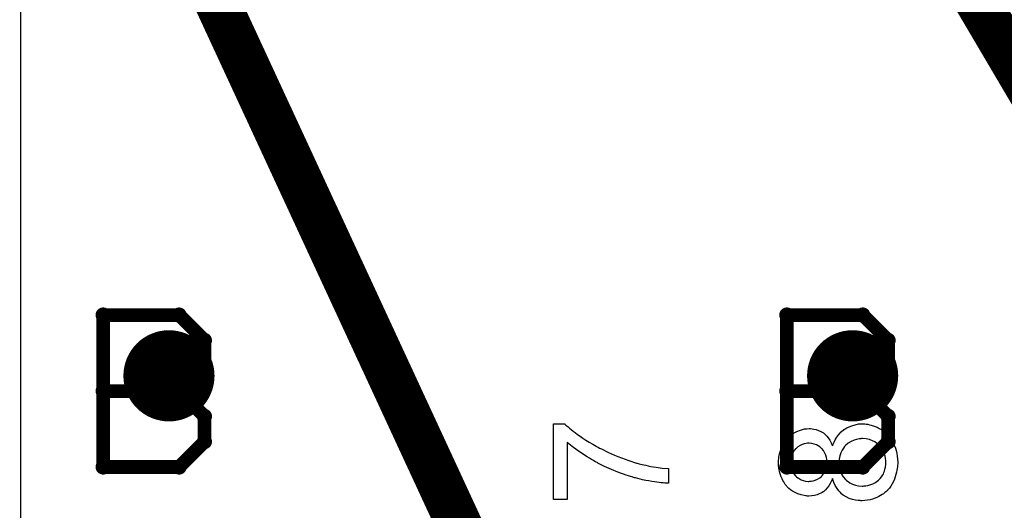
# Model space of a CAD drawing. Extents: x -1.5 to 9, y -3 to 5.
# Tile 71 of 256: x 0.267 to 0.483, y 1.471 to 1.578. Entities that reach past the tile are written whole.
import ezdxf

# ---------------------------------------------------------------- set-up
doc = ezdxf.new("R2010")
doc.units = 0
doc.layers.get('0').update_dxf_attribs({"linetype": 'CONTINUOUS'})
for name, color, linetype in [('qfn16-30-34-a_copper_signal_1', 1, 'CONTINUOUS'), ('qfn16-30-34-a_copper_signal_2', 1, 'CONTINUOUS'), ('qfn16-30-34-a_copper_signal_bot', 5, 'CONTINUOUS'), ('qfn16-30-34-a_copper_signal_top', 1, 'CONTINUOUS'), ('qfn16-30-34-a_drawing_1', 1, 'CONTINUOUS'), ('qfn16-30-34-a_drillmap_1', 1, 'CONTINUOUS'), ('qfn16-30-34-a_legend_top', 2, 'CONTINUOUS'), ('qfn16-30-34-a_mechanical_19', 1, 'CONTINUOUS'), ('qfn16-30-34-a_pth_drill', 1, 'CONTINUOUS')]:
    doc.layers.add(name, color=color, linetype=linetype)

# ---------------------------------------------------------------- blocks, each defined once
blk = doc.blocks.new('D29')
at = {"const_width": 0.01}
blk.add_lwpolyline([(-0.005, 0, 1), (0.005, 0, 1)], format="xyb", close=True, dxfattribs=at)
blk = doc.blocks.new('D64')
at = {"const_width": 0.005}
blk.add_lwpolyline([(-0.0025, 0, 1), (0.0025, 0, 1)], format="xyb", close=True, dxfattribs=at)
blk = doc.blocks.new('D69')
at = {"const_width": 0.001667}
blk.add_lwpolyline([(-0.000833, 0, 1), (0.000833, 0, 1)], format="xyb", close=True, dxfattribs=at)
blk = doc.blocks.new('D44')
at = {"const_width": 0.0025}
blk.add_lwpolyline([(-0.00125, 0, 1), (0.00125, 0, 1)], format="xyb", close=True, dxfattribs=at)

msp = doc.modelspace()

# ---------------------------------------------------------------- linework, layer by layer
at = {"layer": 'qfn16-30-34-a_copper_signal_top', "color": 1}
msp.add_lwpolyline([(0.531624, 1.314984), (0.47293, 1.376093), (0.472905, 1.376119), (0.472872, 1.376153), (0.472796, 1.376231), (0.472719, 1.376309), (0.46981, 1.379217), (0.46981, 1.392202), (0.42381, 1.392202), (0.42381, 1.392202), (0.41981, 1.392202), (0.41981, 1.392202), (0.37381, 1.392202), (0.37381, 1.387202), (0.312547, 1.387202), (0.2675, 1.432249), (0.2675, 1.75)], dxfattribs=at)
at = {"layer": 'qfn16-30-34-a_drawing_1', "color": 1, "const_width": 0.003}
for points in [[(0.285559, 1.513328), (0.285559, 1.480006)], [(0.302221, 1.513328), (0.285559, 1.513328)], [(0.307774, 1.507774), (0.302221, 1.513328)], [(0.435559, 1.513328), (0.435559, 1.480006)], [(0.452221, 1.513328), (0.435559, 1.513328)], [(0.457774, 1.507774), (0.452221, 1.513328)], [(0.307774, 1.502221), (0.307774, 1.507774)], [(0.457774, 1.502221), (0.457774, 1.507774)], [(0.302221, 1.496667), (0.307774, 1.502221)], [(0.452221, 1.496667), (0.457774, 1.502221)], [(0.302221, 1.496667), (0.285559, 1.496667)], [(0.285559, 1.496667), (0.302221, 1.496667)], [(0.307774, 1.491113), (0.302221, 1.496667)], [(0.452221, 1.496667), (0.435559, 1.496667)], [(0.435559, 1.496667), (0.452221, 1.496667)], [(0.457774, 1.491113), (0.452221, 1.496667)], [(0.307774, 1.485559), (0.307774, 1.491113)], [(0.457774, 1.485559), (0.457774, 1.491113)], [(0.302221, 1.480006), (0.307774, 1.485559)], [(0.452221, 1.480006), (0.457774, 1.485559)], [(0.285559, 1.480006), (0.302221, 1.480006)], [(0.435559, 1.480006), (0.452221, 1.480006)]]:
    msp.add_lwpolyline(points, dxfattribs=at)
at = {"layer": 'qfn16-30-34-a_drillmap_1', "color": 1, "const_width": 0.005}
for points in [[(0.3, 1.495), (0.3, 1.505)], [(0.45, 1.495), (0.45, 1.505)], [(0.295, 1.5), (0.305, 1.5)], [(0.445, 1.5), (0.455, 1.5)]]:
    msp.add_lwpolyline(points, dxfattribs=at)
at = {"layer": 'qfn16-30-34-a_legend_top', "color": 2}
for points in [[(0.386857, 1.489399), (0.386931, 1.489325), (0.387079, 1.489177), (0.387301, 1.489029), (0.38756, 1.488807), (0.387856, 1.488511), (0.388226, 1.488215), (0.38867, 1.487882), (0.389114, 1.487549), (0.389632, 1.487142), (0.390224, 1.486735), (0.390816, 1.486328), (0.391482, 1.485884), (0.392185, 1.48544), (0.392962, 1.484996), (0.393739, 1.484552), (0.393776, 1.484515), (0.393924, 1.484441), (0.394146, 1.48433), (0.394479, 1.484145), (0.394886, 1.48396), (0.39533, 1.483738), (0.395848, 1.483479), (0.39644, 1.48322), (0.397106, 1.482924), (0.397772, 1.482591), (0.398512, 1.482295), (0.399289, 1.481999), (0.40088, 1.481407), (0.402582, 1.480852), (0.402619, 1.480852), (0.40273, 1.480815), (0.402915, 1.480778), (0.403137, 1.480704), (0.403433, 1.48063), (0.403803, 1.480556), (0.40421, 1.480445), (0.404654, 1.480371), (0.405172, 1.48026), (0.405727, 1.480149), (0.406911, 1.479964), (0.408206, 1.479779), (0.409612, 1.479668), (0.409612, 1.476449), (0.409575, 1.476449), (0.409464, 1.476449), (0.409316, 1.476449), (0.409094, 1.476486), (0.408798, 1.476486), (0.408428, 1.476523), (0.408021, 1.47656), (0.407577, 1.476597), (0.407059, 1.476671), (0.406541, 1.476745), (0.405912, 1.476856), (0.405283, 1.476967), (0.404617, 1.477078), (0.403877, 1.477226), (0.40236, 1.477596), (0.402323, 1.477596), (0.402175, 1.477633), (0.401953, 1.477707), (0.40162, 1.477818), (0.40125, 1.477929), (0.400806, 1.478077), (0.400288, 1.478225), (0.399733, 1.478447), (0.399104, 1.478669), (0.398475, 1.478891), (0.397069, 1.479446), (0.395589, 1.480112), (0.394109, 1.480852), (0.394072, 1.480889), (0.393924, 1.480963), (0.393739, 1.481074), (0.393443, 1.481222), (0.39311, 1.481407), (0.392703, 1.481666), (0.392259, 1.481925), (0.391778, 1.482221), (0.390705, 1.482924), (0.389595, 1.483664), (0.388448, 1.484515), (0.387375, 1.485403), (0.387375, 1.47286), (0.384341, 1.47286), (0.384341, 1.489436), (0.38682, 1.489436), (0.386857, 1.489399)], [(0.452711, 1.489436), (0.45297, 1.489399), (0.453303, 1.489362), (0.453673, 1.489288), (0.45408, 1.489177), (0.454931, 1.488918), (0.455412, 1.488733), (0.455856, 1.488474), (0.456337, 1.488215), (0.456781, 1.487919), (0.457225, 1.487549), (0.457669, 1.487142), (0.457706, 1.487105), (0.45778, 1.487031), (0.457891, 1.48692), (0.458002, 1.486735), (0.458187, 1.486476), (0.458372, 1.486217), (0.458557, 1.485884), (0.458779, 1.485514), (0.459001, 1.485107), (0.459186, 1.484626), (0.459371, 1.484108), (0.459556, 1.48359), (0.459667, 1.482998), (0.459778, 1.482369), (0.459852, 1.48174), (0.459889, 1.481037), (0.459889, 1.480667), (0.459852, 1.480408), (0.459815, 1.480075), (0.459778, 1.479705), (0.459704, 1.479298), (0.459593, 1.478854), (0.459334, 1.477855), (0.459149, 1.477337), (0.458964, 1.476856), (0.458705, 1.476338), (0.458409, 1.47582), (0.458076, 1.475339), (0.457669, 1.474895), (0.457632, 1.474858), (0.457558, 1.474784), (0.457447, 1.474673), (0.457262, 1.474525), (0.45704, 1.474377), (0.456781, 1.474155), (0.456485, 1.47397), (0.456115, 1.473748), (0.455745, 1.473526), (0.455301, 1.473341), (0.454376, 1.472971), (0.453821, 1.472823), (0.453266, 1.472712), (0.452674, 1.472638), (0.452082, 1.472601), (0.452045, 1.472601), (0.451971, 1.472601), (0.451823, 1.472601), (0.451675, 1.472638), (0.451453, 1.472638), (0.451194, 1.472675), (0.450602, 1.472749), (0.449936, 1.472897), (0.44927, 1.473119), (0.448567, 1.473452), (0.447901, 1.473859), (0.447864, 1.473859), (0.447827, 1.473933), (0.447642, 1.474081), (0.447346, 1.474377), (0.446976, 1.474784), (0.446606, 1.475302), (0.446199, 1.475931), (0.445866, 1.476634), (0.445607, 1.477485), (0.445607, 1.477448), (0.44557, 1.477411), (0.445533, 1.4773), (0.445459, 1.477152), (0.445311, 1.476819), (0.445089, 1.476375), (0.444793, 1.475894), (0.444423, 1.475413), (0.444016, 1.474969), (0.443572, 1.474562), (0.443498, 1.474525), (0.44335, 1.474414), (0.443054, 1.474266), (0.442684, 1.474118), (0.442203, 1.473933), (0.441648, 1.473785), (0.441019, 1.473674), (0.440353, 1.473637), (0.440316, 1.473637), (0.440242, 1.473637), (0.440094, 1.473637), (0.439872, 1.473674), (0.43965, 1.473711), (0.439354, 1.473748), (0.438725, 1.473896), (0.437985, 1.474118), (0.437208, 1.474488), (0.436801, 1.47471), (0.436394, 1.474969), (0.436024, 1.475302), (0.435654, 1.475635), (0.435617, 1.475672), (0.43558, 1.475746), (0.435469, 1.475857), (0.435358, 1.476005), (0.43521, 1.47619), (0.435062, 1.476449), (0.434877, 1.476745), (0.434692, 1.477041), (0.434507, 1.477411), (0.434322, 1.477818), (0.434174, 1.478262), (0.434026, 1.478743), (0.433804, 1.479779), (0.433767, 1.480371), (0.43373, 1.480963), (0.43373, 1.481296), (0.433767, 1.481518), (0.433804, 1.481814), (0.433841, 1.482147), (0.433878, 1.482517), (0.433989, 1.482887), (0.434211, 1.483775), (0.434544, 1.484663), (0.434766, 1.485107), (0.435025, 1.485551), (0.435358, 1.485958), (0.435691, 1.486365), (0.435728, 1.486402), (0.435765, 1.486439), (0.435876, 1.48655), (0.436024, 1.486698), (0.436246, 1.486846), (0.436468, 1.487031), (0.437023, 1.487401), (0.437726, 1.487771), (0.43854, 1.488104), (0.439465, 1.488363), (0.439946, 1.4884), (0.440464, 1.488437), (0.440501, 1.488437), (0.440538, 1.488437), (0.44076, 1.488437), (0.441093, 1.4884), (0.4415, 1.488326), (0.442018, 1.488215), (0.442536, 1.48803), (0.443054, 1.487808), (0.443572, 1.487475), (0.443646, 1.487438), (0.443794, 1.48729), (0.444016, 1.487068), (0.444312, 1.486772), (0.444645, 1.486365), (0.444978, 1.485884), (0.445311, 1.485329), (0.445607, 1.484663), (0.445607, 1.4847), (0.445644, 1.484774), (0.445681, 1.484885), (0.445755, 1.485033), (0.44594, 1.485477), (0.446199, 1.485995), (0.446569, 1.48655), (0.446976, 1.487142), (0.447494, 1.487697), (0.448086, 1.488215), (0.448123, 1.488215), (0.44816, 1.488252), (0.448382, 1.4884), (0.448752, 1.488622), (0.449233, 1.488844), (0.449825, 1.489066), (0.450528, 1.489288), (0.451305, 1.489436), (0.452156, 1.489473), (0.452193, 1.489473), (0.452304, 1.489473), (0.452489, 1.489473), (0.452711, 1.489436)], [(0.440427, 1.485218), (0.44039, 1.485218), (0.440353, 1.485218), (0.440131, 1.485218), (0.439798, 1.485144), (0.439391, 1.48507), (0.438947, 1.484922), (0.438466, 1.4847), (0.437985, 1.484404), (0.437504, 1.483997), (0.437467, 1.48396), (0.437319, 1.483775), (0.437134, 1.483516), (0.436912, 1.483183), (0.43669, 1.482739), (0.436505, 1.482258), (0.436357, 1.481666), (0.43632, 1.481037), (0.43632, 1.480741), (0.436394, 1.480408), (0.436468, 1.479964), (0.436616, 1.479483), (0.436801, 1.478965), (0.437097, 1.478484), (0.437504, 1.478003), (0.437541, 1.477966), (0.437689, 1.477818), (0.437948, 1.477633), (0.438281, 1.477448), (0.438688, 1.477226), (0.439169, 1.477041), (0.439687, 1.476893), (0.440279, 1.476856), (0.440316, 1.476856), (0.440353, 1.476856), (0.440575, 1.476893), (0.440908, 1.47693), (0.441315, 1.477004), (0.441796, 1.477152), (0.442277, 1.477337), (0.442795, 1.477633), (0.443239, 1.478003), (0.443276, 1.47804), (0.443424, 1.478225), (0.443609, 1.478484), (0.443794, 1.478817), (0.444016, 1.479261), (0.444201, 1.479779), (0.444349, 1.480371), (0.444386, 1.481037), (0.444386, 1.481111), (0.444349, 1.481333), (0.444312, 1.481666), (0.444238, 1.48211), (0.44409, 1.482591), (0.443905, 1.483072), (0.443609, 1.48359), (0.443239, 1.484034), (0.443202, 1.484071), (0.443017, 1.484219), (0.442795, 1.484404), (0.442462, 1.484626), (0.442055, 1.484848), (0.441574, 1.485033), (0.441019, 1.485181), (0.440427, 1.485218)], [(0.452193, 1.486254), (0.452156, 1.486254), (0.452082, 1.486254), (0.451971, 1.486254), (0.451823, 1.486217), (0.451416, 1.48618), (0.450861, 1.486069), (0.450306, 1.485884), (0.449677, 1.485625), (0.449048, 1.485255), (0.448456, 1.484737), (0.448382, 1.484663), (0.448234, 1.484478), (0.447975, 1.484145), (0.447679, 1.483701), (0.44742, 1.483146), (0.447161, 1.48248), (0.447013, 1.48174), (0.446939, 1.480926), (0.446939, 1.480704), (0.446976, 1.480556), (0.447013, 1.480149), (0.447124, 1.479631), (0.447309, 1.479039), (0.447568, 1.478447), (0.447938, 1.477818), (0.448419, 1.477263), (0.448493, 1.477189), (0.448678, 1.477041), (0.449011, 1.476819), (0.449418, 1.47656), (0.449973, 1.476264), (0.450602, 1.476042), (0.451305, 1.475894), (0.452082, 1.47582), (0.452156, 1.47582), (0.452304, 1.47582), (0.452563, 1.475857), (0.452896, 1.475894), (0.453303, 1.475968), (0.453747, 1.476079), (0.454191, 1.476227), (0.454672, 1.476412), (0.454709, 1.476449), (0.454894, 1.476523), (0.455116, 1.476671), (0.455375, 1.476893), (0.455708, 1.477152), (0.456041, 1.477485), (0.456337, 1.477855), (0.456633, 1.478299), (0.45667, 1.478373), (0.456744, 1.478521), (0.456855, 1.47878), (0.456966, 1.479113), (0.457077, 1.47952), (0.457188, 1.480001), (0.457262, 1.480519), (0.457299, 1.481037), (0.457299, 1.481259), (0.457262, 1.481407), (0.457225, 1.481851), (0.457114, 1.482369), (0.456929, 1.482961), (0.456707, 1.48359), (0.456337, 1.484182), (0.455856, 1.484774), (0.455782, 1.484848), (0.455597, 1.484996), (0.455264, 1.485255), (0.454857, 1.485514), (0.454339, 1.485773), (0.45371, 1.486032), (0.45297, 1.48618), (0.452193, 1.486254)]]:
    msp.add_lwpolyline(points, dxfattribs=at)
at = {"layer": 'qfn16-30-34-a_mechanical_19', "color": 1, "const_width": 0.01}
for points in [[(-0.3, 2.9), (0.568743, 1.427265)], [(-0.3, 2.9), (0.433107, 1.317429)]]:
    msp.add_lwpolyline(points, dxfattribs=at)

# ---------------------------------------------------------------- block references
at = {"layer": 'qfn16-30-34-a_copper_signal_1'}
for p in [(0.3, 1.5), (0.45, 1.5)]:
    msp.add_blockref('D29', p, dxfattribs=at)
at = {"layer": 'qfn16-30-34-a_copper_signal_2'}
for p in [(0.3, 1.5), (0.45, 1.5)]:
    msp.add_blockref('D29', p, dxfattribs=at)
at = {"layer": 'qfn16-30-34-a_copper_signal_bot'}
for p in [(0.3, 1.5), (0.45, 1.5)]:
    msp.add_blockref('D29', p, dxfattribs=at)
at = {"layer": 'qfn16-30-34-a_copper_signal_top'}
for p in [(0.3, 1.5), (0.45, 1.5)]:
    msp.add_blockref('D29', p, dxfattribs=at)
at = {"layer": 'qfn16-30-34-a_drawing_1'}
for p in [(0.285559, 1.513328), (0.285559, 1.513328), (0.302221, 1.513328), (0.435559, 1.513328), (0.435559, 1.513328), (0.452221, 1.513328), (0.307774, 1.507774), (0.457774, 1.507774), (0.307774, 1.502221), (0.457774, 1.502221), (0.285559, 1.496667), (0.302221, 1.496667), (0.302221, 1.496667), (0.435559, 1.496667), (0.452221, 1.496667), (0.452221, 1.496667), (0.307774, 1.491113), (0.457774, 1.491113), (0.307774, 1.485559), (0.457774, 1.485559), (0.285559, 1.480006), (0.302221, 1.480006), (0.435559, 1.480006), (0.452221, 1.480006)]:
    msp.add_blockref('D69', p, dxfattribs=at)
at = {"layer": 'qfn16-30-34-a_drillmap_1'}
for p in [(0.3, 1.505), (0.45, 1.505), (0.295, 1.5), (0.305, 1.5), (0.445, 1.5), (0.455, 1.5), (0.3, 1.495), (0.45, 1.495)]:
    msp.add_blockref('D44', p, dxfattribs=at)
at = {"layer": 'qfn16-30-34-a_pth_drill'}
for p in [(0.3, 1.5), (0.45, 1.5)]:
    msp.add_blockref('D64', p, dxfattribs=at)

doc.saveas('drawing.dxf')
